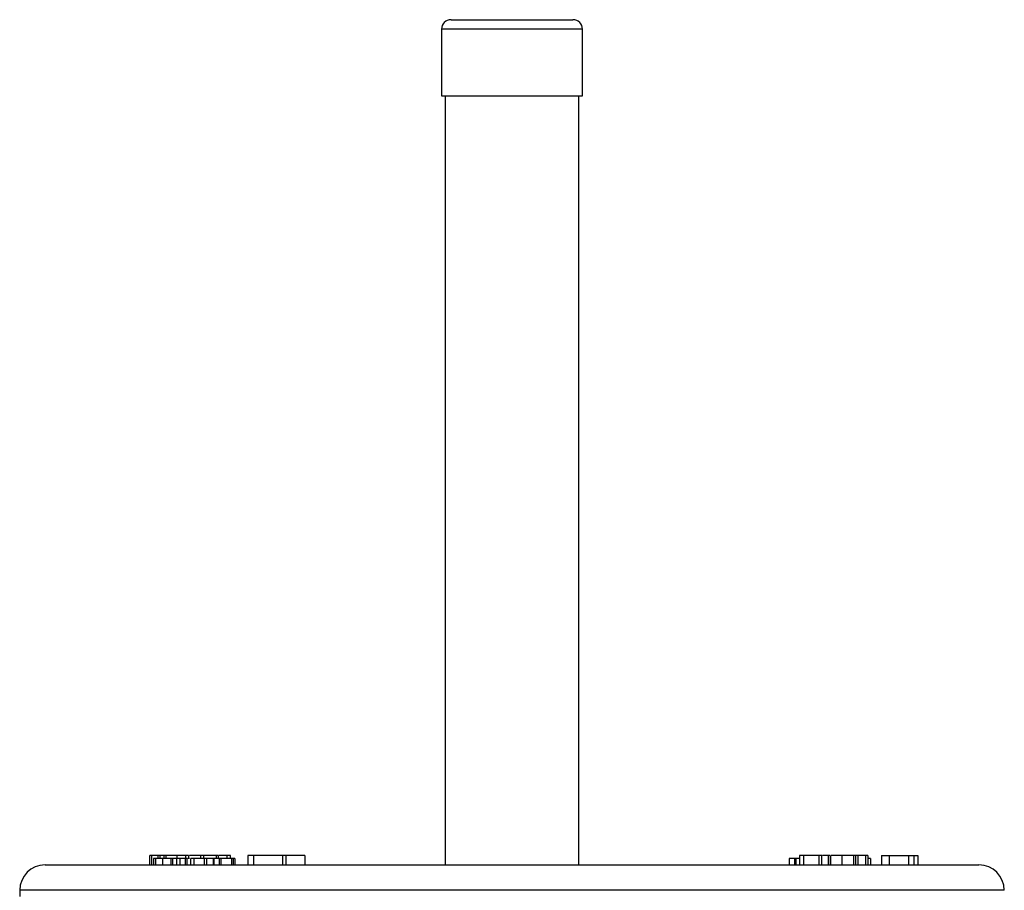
# Model space of a CAD drawing. Header units: millimetres. Extents: x 387 to 2639, y -861 to 1385.
# Tile 36 of 36: x 2321 to 2631, y 514 to 788. Entities that reach past the tile are written whole.
import ezdxf

# ---------------------------------------------------------------- set-up
doc = ezdxf.new("R2010")
doc.units = ezdxf.units.MM

msp = doc.modelspace()

# ---------------------------------------------------------------- linework, layer by layer
at = {"color": 7, "linetype": 'Continuous', "lineweight": 25}
for p, q in [((2456.48, 788.45), (2494.44, 788.45)), ((2494.44, 788.45), (2494.88, 788.45)), ((2453.48, 785.45), (2453.48, 764.45)), ((2497.88, 764.45), (2497.88, 785.45)), ((2453.48, 764.45), (2497.37, 764.45)), ((2454.68, 764.45), (2454.68, 522.45)), ((2496.68, 522.45), (2496.68, 764.45)), ((2497.37, 764.45), (2497.88, 764.45)), ((2361.69, 522.45), (2361.69, 525.45)), ((2362.26, 525.45), (2361.69, 525.45)), ((2362.26, 522.45), (2362.26, 525.45)), ((2364.29, 525.45), (2362.26, 525.45)), ((2362.81, 524.45), (2362.81, 522.45)), ((2363.47, 524.45), (2362.81, 524.45)), ((2363.47, 524.45), (2363.47, 522.45)), ((2365.59, 524.45), (2363.47, 524.45)), ((2364.29, 524.45), (2364.29, 525.45)), ((2364.86, 525.45), (2364.29, 525.45)), ((2364.86, 524.45), (2364.86, 525.45)), ((2366.2, 525.45), (2364.86, 525.45)), ((2365.59, 524.45), (2365.59, 522.45)), ((2368.24, 524.45), (2365.59, 524.45)), ((2366.2, 524.45), (2366.2, 525.45)), ((2366.77, 525.45), (2366.2, 525.45)), ((2366.77, 524.45), (2366.77, 525.45)), ((2370.26, 525.45), (2366.77, 525.45)), ((2368.24, 524.45), (2368.24, 522.45)), ((2368.79, 524.45), (2368.24, 524.45)), ((2368.79, 524.45), (2368.79, 522.45)), ((2370.23, 524.45), (2368.79, 524.45)), ((2370.08, 524.45), (2370.08, 522.45)), ((2370.26, 524.45), (2370.26, 525.45)), ((2370.84, 524.45), (2370.78, 524.45)), ((2371.1, 524.45), (2371.1, 522.45)), ((2372.78, 524.45), (2372.78, 522.45)), ((2373.33, 524.45), (2372.78, 524.45)), ((2373.01, 524.45), (2373.01, 525.45)), ((2373.33, 524.45), (2373.33, 522.45)), ((2373.9, 524.45), (2373.9, 525.45)), ((2374.45, 524.45), (2374.45, 522.45)), ((2375.46, 524.45), (2375.46, 522.45)), ((2377.67, 524.45), (2377.67, 525.45)), ((2378.21, 525.45), (2377.84, 525.45)), ((2382.59, 525.45), (2378.21, 525.45)), ((2378.67, 524.45), (2378.67, 525.45)), ((2378.8, 524.45), (2378.8, 522.45)), ((2379.47, 524.45), (2378.8, 524.45)), ((2379.47, 524.45), (2379.47, 522.45)), ((2381.64, 524.45), (2379.47, 524.45)), ((2381.64, 524.45), (2381.64, 522.45)), ((2381.82, 524.45), (2381.64, 524.45)), ((2381.82, 524.45), (2381.82, 522.45)), ((2383.45, 524.45), (2381.82, 524.45)), ((2382.59, 524.45), (2382.59, 525.45)), ((2383.28, 525.45), (2382.59, 525.45)), ((2383.28, 524.45), (2383.28, 525.45)), ((2383.45, 524.45), (2383.45, 522.45)), ((2383.99, 524.45), (2383.45, 524.45)), ((2383.99, 524.45), (2383.99, 522.45)), ((2387.37, 524.45), (2383.99, 524.45)), ((2386.04, 524.45), (2386.04, 525.45)), ((2387.03, 524.45), (2387.03, 525.45)), ((2387.37, 524.45), (2387.37, 522.45)), ((2387.86, 524.45), (2387.37, 524.45)), ((2387.86, 524.45), (2387.86, 522.45)), ((2388.4, 524.45), (2387.86, 524.45)), ((2388.4, 524.45), (2388.4, 522.45)), ((2392.54, 525.45), (2392.54, 522.45)), ((2394.26, 525.45), (2392.54, 525.45)), ((2394.26, 525.45), (2394.26, 522.45)), ((2403.47, 525.45), (2394.26, 525.45)), ((2403.47, 525.45), (2403.47, 522.45)), ((2404.49, 525.45), (2403.47, 525.45)), ((2404.49, 525.45), (2404.49, 522.45)), ((2410.41, 525.45), (2404.49, 525.45)), ((2410.41, 525.45), (2410.41, 522.45)), ((2562.95, 524.45), (2562.95, 522.45)), ((2564.58, 524.45), (2562.95, 524.45)), ((2564.58, 524.45), (2564.58, 522.45)), ((2565.06, 524.45), (2564.58, 524.45)), ((2565.06, 524.45), (2565.06, 522.45)), ((2566.16, 524.45), (2565.06, 524.45)), ((2566.16, 525.45), (2566.16, 522.45)), ((2567.42, 525.45), (2567.42, 522.45)), ((2572.24, 525.45), (2572.24, 522.45)), ((2573.25, 522.45), (2573.25, 525.45)), ((2575.19, 525.45), (2573.42, 525.45)), ((2575.19, 525.45), (2575.19, 522.45)), ((2575.88, 525.45), (2575.19, 525.45)), ((2575.88, 525.45), (2575.88, 522.45)), ((2576.02, 522.45), (2576.02, 525.45)), ((2579.53, 525.45), (2576.14, 525.45)), ((2579.53, 525.45), (2579.53, 522.45)), ((2583.15, 525.45), (2579.53, 525.45)), ((2583.15, 525.45), (2583.15, 522.45)), ((2583.87, 525.45), (2583.15, 525.45)), ((2583.87, 525.45), (2583.87, 522.45)), ((2584.57, 525.45), (2583.87, 525.45)), ((2584.57, 525.45), (2584.57, 522.45)), ((2586.94, 525.45), (2584.57, 525.45)), ((2586.94, 525.45), (2586.94, 522.45)), ((2587.68, 525.45), (2586.94, 525.45)), ((2587.68, 525.45), (2587.68, 522.45)), ((2588.54, 524.45), (2587.68, 524.45)), ((2588.54, 524.45), (2588.54, 522.45)), ((2591.97, 525.45), (2591.97, 522.45)), ((2591.97, 525.45), (2594.43, 525.45)), ((2594.43, 525.45), (2594.43, 522.45)), ((2594.43, 525.45), (2600.48, 525.45)), ((2600.48, 525.45), (2600.48, 522.45)), ((2600.48, 525.45), (2602.2, 525.45)), ((2602.2, 525.45), (2602.2, 522.45)), ((2602.2, 525.45), (2603.43, 525.45)), ((2603.43, 525.45), (2603.43, 522.45)), ((2328.68, 522.45), (2602.2, 522.45)), ((2602.2, 522.45), (2622.68, 522.45)), ((2320.68, 514.45), (2320.68, 512.45))]:
    msp.add_line(p, q, dxfattribs=at)
at = {"color": 8, "linetype": 'Continuous', "lineweight": 25}
for p, q in [((2497.88, 785.45), (2453.48, 785.45)), ((2630.68, 514.45), (2320.68, 514.45))]:
    msp.add_line(p, q, dxfattribs=at)
at = {"color": 7, "linetype": 'Continuous', "lineweight": 25}
for centre, radius, start, end in [((2456.48, 785.45), 3, 90, 180), ((2494.88, 785.45), 3, 0, 90), ((2328.68, 514.45), 8, 90, 180), ((2622.68, 514.45), 8, 360, 90)]:
    msp.add_arc(centre, radius, start, end, dxfattribs=at)
for points, knots in [([(2371.1, 524.45), (2370.76, 524.45), (2370.17, 524.45), (2370.17, 524.45), (2370.16, 524.45)], [0, 0, 0, 0, 0.586467, 1, 1, 1, 1]), ([(2373.01, 525.45), (2372.75, 525.45), (2372.23, 525.45), (2371.29, 525.45), (2370.58, 525.45), (2370.31, 525.45), (2370.26, 525.45)], [0, 0, 0, 0, 0.340204, 0.678651, 0.944828, 1, 1, 1, 1]), ([(2372.78, 524.45), (2372.43, 524.45), (2371.81, 524.45), (2371.32, 524.45), (2371.1, 524.45)], [0, 0, 0, 0, 0.55911, 1, 1, 1, 1]), ([(2373.83, 525.45), (2373.84, 525.45), (2373.86, 525.45), (2373.37, 525.45), (2373.01, 525.45)], [0, 0, 0, 0, 0.264639, 1, 1, 1, 1]), ([(2374.18, 524.45), (2373.98, 524.45), (2373.75, 524.45), (2373.53, 524.45), (2373.5, 524.45)], [0, 0, 0, 0, 0.859604, 1, 1, 1, 1]), ([(2377.67, 525.45), (2377.26, 525.45), (2376.46, 525.45), (2375.1, 525.45), (2374.4, 525.45), (2374.18, 525.45)], [0, 0, 0, 0, 0.404019, 0.807206, 1, 1, 1, 1]), ([(2375.46, 524.45), (2375.11, 524.45), (2374.53, 524.45), (2374.53, 524.45), (2374.53, 524.45)], [0, 0, 0, 0, 0.597474, 1, 1, 1, 1]), ([(2378.67, 524.45), (2378.33, 524.45), (2377.59, 524.45), (2376.4, 524.45), (2375.77, 524.45), (2375.46, 524.45)], [0, 0, 0, 0, 0.300361, 0.649707, 1, 1, 1, 1]), ([(2378.65, 525.45), (2378.66, 525.45), (2378.76, 525.45), (2378.44, 525.45), (2377.93, 525.45), (2377.67, 525.45)], [0, 0, 0, 0, 0.046982, 0.523001, 1, 1, 1, 1]), ([(2386.04, 525.45), (2385.78, 525.45), (2385.26, 525.45), (2384.31, 525.45), (2383.72, 525.45), (2383.46, 525.45)], [0, 0, 0, 0, 0.361882, 0.722837, 1, 1, 1, 1]), ([(2387, 525.45), (2387.01, 525.45), (2387.11, 525.45), (2386.77, 525.45), (2386.29, 525.45), (2386.04, 525.45)], [0, 0, 0, 0, 0.051771, 0.525535, 1, 1, 1, 1]), ([(2567.42, 525.45), (2567.06, 525.45), (2566.37, 525.45), (2566.25, 525.45), (2566.19, 525.45)], [0, 0, 0, 0, 0.521624, 1, 1, 1, 1]), ([(2572.24, 525.45), (2571.84, 525.45), (2571.04, 525.45), (2569.58, 525.45), (2568.33, 525.45), (2567.72, 525.45), (2567.42, 525.45)], [0, 0, 0, 0, 0.279586, 0.558772, 0.7793, 1, 1, 1, 1]), ([(2573.21, 525.45), (2573.22, 525.45), (2573.32, 525.45), (2572.98, 525.45), (2572.49, 525.45), (2572.24, 525.45)], [0, 0, 0, 0, 0.061161, 0.530334, 1, 1, 1, 1])]:
    msp.add_open_spline(points, degree=3, knots=knots, dxfattribs=at)

doc.saveas('drawing.dxf')
